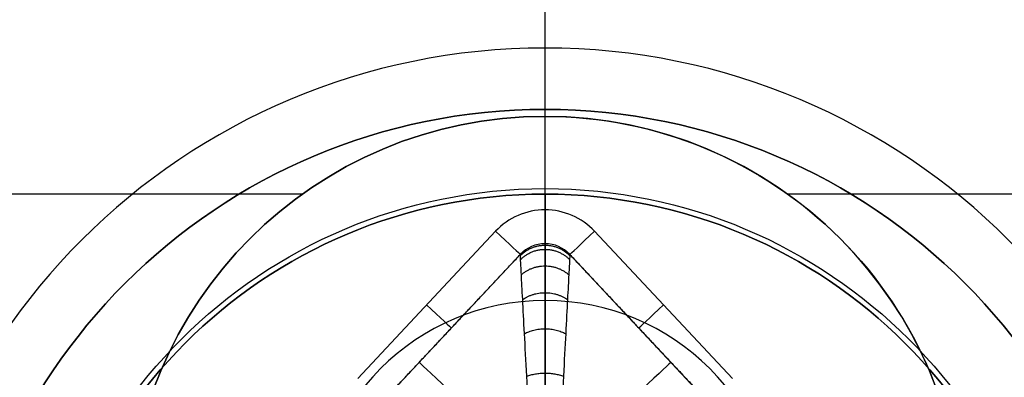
# Model space of a CAD drawing. Header units: millimetres. Extents: x -645 to 645, y -195 to 195.
# Tile 37 of 87: x -431.55 to -428.65, y 45.46 to 46.51. Entities that reach past the tile are written whole.
import ezdxf

# ---------------------------------------------------------------- set-up
doc = ezdxf.new("R2010")
doc.units = ezdxf.units.MM
doc.header["$MEASUREMENT"] = 0
doc.layers.add('Predefinito', color=7, linetype='Continuous', true_color=0x000000)

# ---------------------------------------------------------------- blocks, each defined once
blk = doc.blocks.new('156000095064')
at = {"layer": 'Predefinito'}
for p, q in [((-46, 430.7153, -3.5), (-46, 433, -3.5)), ((-46.2295, 430, 3.7612), (-46.2295, 430, -3.5)), ((-45, 430, 4.5), (-46.2295, 430, 3.7612)), ((-46, 0.7153, -3.5), (-46, 429.2847, -3.5))]:
    blk.add_line(p, q, dxfattribs=at)
for centre, radius in [((-45, 430, 0.1306), 1.2295), ((-45, 430, 4.0877), 0.6862)]:
    blk.add_circle(centre, radius, dxfattribs=at)
for centre, start, end in [((-45, 430, 3.7612), 90, 180), ((-45, 430, -3.5), 90, 180), ((-45, 430, 3.7612), 180, 270), ((-45, 430, -3.5), 180, 270)]:
    blk.add_arc(centre, 1.2295, start, end, dxfattribs=at)
blk = doc.blocks.new('156000096064')
at = {"layer": 'Predefinito'}
for q in [(-48.5, 430, -7), (-46.75, 430, -4.4984)]:
    blk.add_line((-46.75, 430, -5.25), q, dxfattribs=at)
for centre, radius in [((-45, 430, -5.431), 1.931), ((-45, 430, -4.8742), 1.75)]:
    blk.add_circle(centre, radius, dxfattribs=at)
for centre, radius, start, end in [((-45, 430, -7), 3.5, 0, 180), ((-45, 430, -5.25), 1.75, 0, 180), ((-45, 430, -4.4984), 1.75, 0, 180), ((-45, 430, -7), 3.5, 180, 0), ((-45, 430, -5.25), 1.75, 180, 0), ((-45, 430, -4.4984), 1.75, 180, 0)]:
    blk.add_arc(centre, radius, start, end, dxfattribs=at)
blk = doc.blocks.new('210000055013')
at = {"layer": 'Predefinito'}
for p, q in [((0.9565, 0.5523, 8), (1.3904, 0.146, 8)), ((0.8882, 0.4793, 7.9), (1.322, 0.073, 7.9)), ((0.8882, 0.4793, 7.7), (1.322, 0.073, 7.7)), ((1.1051, 0.2761, 7.5), (1.1051, 0.2761, 7.9)), ((1.5, 0), (-1.5, 0)), ((1.4537, 0, 8), (2.75, 0, 8)), ((1.5, 0, 6), (2.75, 0, 8)), ((1.5, 0), (1.5, 0, 6)), ((1.3537, 0, 7.5), (1.3537, 0, 7.9)), ((1.322, -0.073, 7.9), (0.8882, -0.4793, 7.9)), ((1.322, -0.073, 7.7), (0.8882, -0.4793, 7.7)), ((1.322, -0.073, 7.9), (1.322, -0.073, 7.5)), ((1.3904, -0.146, 8), (0.9565, -0.5523, 8)), ((1.1051, -0.2761, 7.5), (1.1051, -0.2761, 7.9))]:
    blk.add_line(p, q, dxfattribs=at)
for centre, radius in [((0, 0, 6.026), 1.5162), ((0, 0, 3), 1.5)]:
    blk.add_circle(centre, radius, dxfattribs=at)
for centre, radius, start, end in [((0, 0, 8), 2.75, 0, 180), ((0, 0, 6), 1.5, 0, 180), ((0, 0), 1.5, 0, 180), ((1.2537, 0, 8), 0.2, 313.118, 46.882), ((1.2537, 0, 7.9), 0.1, 313.118, 46.882), ((1.2537, 0, 7.5), 0.1, 313.118, 46.882), ((1.2537, 0, 7.7), 0.1, 313.118, 46.882), ((0, 0, 8), 2.75, 180, 0), ((0, 0, 6), 1.5, 180, 0), ((0, 0), 1.5, 180, 0)]:
    blk.add_arc(centre, radius, start, end, dxfattribs=at)
at = {"layer": 'Predefinito', "extrusion": (0.729947, -0.683504, 0)}
for centre, radius, start, end in [((-0.0431, 7.5, 0.4791), 1, 303.1093, 0), ((1.0569, 7.9, 0.6179), 0.1, 90, 180)]:
    blk.add_arc(centre, radius, start, end, dxfattribs=at)
at = {"layer": 'Predefinito', "extrusion": (0.729947, -0.683504, -1.84515e-14)}
blk.add_arc((1.0569, 7.9, 0.9151), 0.1, 90, 180, dxfattribs=at)
at = {"layer": 'Predefinito', "extrusion": (0, 1, 0)}
blk.add_arc((-1.4537, 7.9), 0.1, 0, 90, dxfattribs=at)
at = {"layer": 'Predefinito', "extrusion": (0.729947, 0.683504, 0)}
for centre, radius, start, end in [((0.0431, 7.5, 0.4791), 1, 180, 236.8907), ((-1.0569, 7.9, 0.6179), 0.1, 0, 90)]:
    blk.add_arc(centre, radius, start, end, dxfattribs=at)
at = {"layer": 'Predefinito', "extrusion": (0.729947, 0.683504, -2.77804e-14)}
blk.add_arc((-1.0569, 7.9, 0.9151), 0.1, 0, 90, dxfattribs=at)
at = {"layer": 'Predefinito'}
for points in [[(0.8882, 0.4793, 7.5), (1.1051, 0.2761, 7.5), (1.322, 0.073, 7.5)], [(1.322, 0.073, 7.5), (1.322, 0.073, 7.7), (1.322, 0.073, 7.9)], [(1.322, -0.073, 7.5), (1.1051, -0.2761, 7.5), (0.8882, -0.4793, 7.5)]]:
    blk.add_open_spline(points, degree=2, dxfattribs=at)
for points, knots in [([(0.4655, 0.0279, 6.5757), (0.5284, 0.0312, 6.5944), (0.5894, 0.0344, 6.6165), (0.7062, 0.0405, 6.667), (0.7621, 0.0435, 6.6953), (0.8673, 0.049, 6.7576), (0.9168, 0.0516, 6.7915), (1.0083, 0.0565, 6.8643), (1.0503, 0.0587, 6.9031), (1.126, 0.0627, 6.9848), (1.1597, 0.0644, 7.0276), (1.2179, 0.0675, 7.1165), (1.2425, 0.0688, 7.1624), (1.2821, 0.0709, 7.2565), (1.297, 0.0717, 7.3045), (1.312, 0.0725, 7.3774), (1.3158, 0.0727, 7.4019), (1.3208, 0.0729, 7.4509), (1.322, 0.073, 7.4754), (1.322, 0.073, 7.5)], [-1.38891, -1.38891, -1.38891, -1.38891, -1.215296, -1.215296, -1.041683, -1.041683, -0.868069, -0.868069, -0.694455, -0.694455, -0.520841, -0.520841, -0.347228, -0.347228, -0.173614, -0.173614, -0.086807, -0.086807, 0, 0, 0, 0]), ([(1.322, -0.073, 7.5), (1.322, -0.073, 7.4754), (1.3208, -0.0729, 7.4509), (1.3158, -0.0727, 7.4019), (1.312, -0.0725, 7.3774), (1.297, -0.0717, 7.3045), (1.2821, -0.0709, 7.2565), (1.2425, -0.0688, 7.1624), (1.2179, -0.0675, 7.1165), (1.1597, -0.0644, 7.0276), (1.126, -0.0627, 6.9848), (1.0503, -0.0587, 6.9031), (1.0083, -0.0565, 6.8643), (0.9168, -0.0516, 6.7915), (0.8673, -0.049, 6.7576), (0.7621, -0.0435, 6.6953), (0.7062, -0.0405, 6.667), (0.5894, -0.0344, 6.6165), (0.5284, -0.0312, 6.5944), (0.4655, -0.0279, 6.5757)], [0, 0, 0, 0, 0.086807, 0.086807, 0.173614, 0.173614, 0.347228, 0.347228, 0.520841, 0.520841, 0.694455, 0.694455, 0.868069, 0.868069, 1.041683, 1.041683, 1.215296, 1.215296, 1.38891, 1.38891, 1.38891, 1.38891])]:
    blk.add_open_spline(points, degree=3, knots=knots, dxfattribs=at)
for points, weights in [([(1.0882, 0.0607, 6.9439), (1.1213, 0, 6.9116), (1.0882, -0.0607, 6.9439)], [1, 0.794938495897, 1]), ([(1.1888, 0.066, 7.072), (1.2364, 0, 7.0391), (1.1888, -0.066, 7.072)], [1, 0.751505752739, 1]), ([(1.2623, 0.0698, 7.2094), (1.3246, 0, 7.1818), (1.2623, -0.0698, 7.2094)], [1, 0.71565548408, 1]), ([(1.307, 0.0722, 7.3531), (1.3807, 0, 7.3371), (1.307, -0.0722, 7.3531)], [1, 0.691860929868, 1]), ([(1.3183, 0.0728, 7.4264), (1.3951, 0, 7.4181), (1.3183, -0.0728, 7.4264)], [1, 0.685613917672, 1]), ([(0.9626, 0.054, 6.8279), (0.9834, 0, 6.8002), (0.9626, -0.054, 6.8279)], [1, 0.841347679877, 1])]:
    blk.add_rational_spline(points, weights, degree=2, dxfattribs=at)
blk.add_rational_spline([(0.4666, 0, 6.5719), (0.5302, 0, 6.5898), (0.5918, 0, 6.611), (0.7101, 0, 6.6593), (0.7669, 0, 6.6867), (0.8744, 0, 6.7469), (0.9252, 0, 6.7799), (1.0198, 0, 6.8511), (1.0635, 0, 6.8894), (1.1429, 0, 6.9705), (1.1784, 0, 7.0134), (1.2405, 0, 7.1031), (1.2669, 0, 7.1499), (1.3099, 0, 7.2465), (1.3262, 0, 7.2961), (1.3426, 0, 7.3719), (1.3468, 0, 7.3974), (1.3523, 0, 7.4486), (1.3537, 0, 7.4743), (1.3537, 0, 7.5)], [0.980211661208, 0.975405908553, 0.969807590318, 0.957369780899, 0.950528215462, 0.936051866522, 0.928416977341, 0.912930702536, 0.905079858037, 0.88985863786, 0.882490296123, 0.869015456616, 0.862913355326, 0.852742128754, 0.848679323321, 0.844556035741, 0.843508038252, 0.84210587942, 0.841751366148, 0.841751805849], degree=3, knots=[5.103911, 5.103911, 5.103911, 5.103911, 5.25132, 5.25132, 5.398729, 5.398729, 5.546139, 5.546139, 5.693548, 5.693548, 5.840957, 5.840957, 5.988367, 5.988367, 6.135776, 6.135776, 6.209481, 6.209481, 6.283185, 6.283185, 6.283185, 6.283185], dxfattribs=at)
blk = doc.blocks.new('Assem1')
at = {"layer": 'Predefinito', "extrusion": (-9.47324e-17, -4.75787e-32, -1), "rotation": 270}
blk.add_blockref('156000095064', (0, 0, 601), dxfattribs=at)
at = {"layer": 'Predefinito', "extrusion": (-3.42477e-17, 6.10623e-16, -1), "rotation": 270}
blk.add_blockref('156000096064', (0, -0.5, 602), dxfattribs=at)
at = {"layer": 'Predefinito', "rotation": 90}
blk.add_blockref('210000055013', (-430, 44.5, -603), dxfattribs=at)

msp = doc.modelspace()

# ---------------------------------------------------------------- block references
at = {"layer": 'Predefinito'}
msp.add_blockref('Assem1', (0, 0), dxfattribs=at)

doc.saveas('drawing.dxf')
